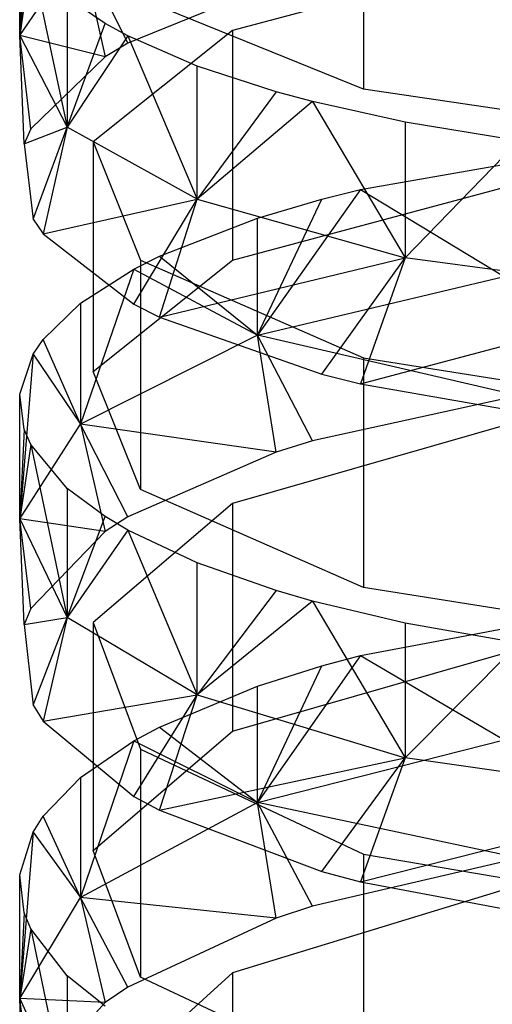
# Model space of a CAD drawing. Extents: x 0.1 to 26.5, y -19.1 to 0.
# Tile 231 of 256: x 12.963 to 13.149, y -7.252 to -6.865. Entities that reach past the tile are written whole.
import ezdxf

# ---------------------------------------------------------------- set-up
doc = ezdxf.new("R2010")
doc.units = 0
doc.header["$LTSCALE"] = 2.54
doc.layers.get('0').update_dxf_attribs({"linetype": 'CONTINUOUS'})

# ---------------------------------------------------------------- blocks, each defined once
blk = doc.blocks.new('7777_STL')
at = {"color": 0}
for p, q in [((13.09872, -6.80091, 16.89043), (13.09872, -6.89193, 16.86384)), ((13.09872, -6.80091, 16.89043), (13.09872, -6.89193, 16.86384)), ((12.96852, -6.80684, 16.57263), (12.96326, -6.87078, 16.60719)), ((12.96852, -6.80684, 16.57263), (12.96326, -6.87078, 16.60719)), ((12.96326, -6.87078, 16.60719), (12.96326, -6.82134, 16.62222)), ((12.96326, -6.87078, 16.60719), (12.96326, -6.82134, 16.62222)), ((12.96507, -6.83433, 16.66668), (12.96326, -6.87078, 16.60719)), ((12.96507, -6.83433, 16.66668), (12.96326, -6.87078, 16.60719)), ((12.96326, -6.87078, 16.60719), (12.9872, -6.8361, 16.49438)), ((12.96326, -6.87078, 16.60719), (12.9872, -6.8361, 16.49438)), ((12.9872, -6.8361, 16.49438), (12.99686, -6.87917, 16.45758)), ((13.0058, -6.87385, 16.44084), (12.9872, -6.8361, 16.49438)), ((13.0058, -6.87385, 16.44084), (12.9872, -6.8361, 16.49438)), ((12.9872, -6.8361, 16.49438), (12.99686, -6.87917, 16.45758)), ((12.96769, -6.8398, 16.68543), (12.96326, -6.87078, 16.60719)), ((12.96769, -6.8398, 16.68543), (12.96326, -6.87078, 16.60719)), ((12.96769, -6.8398, 16.68543), (12.98201, -6.90691, 16.72472)), ((12.96769, -6.8398, 16.68543), (12.98201, -6.90691, 16.72472)), ((13.16287, -6.83785, 16.32749), (13.04703, -6.86891, 16.4253)), ((13.16287, -6.83785, 16.32749), (13.04703, -6.86891, 16.4253)), ((13.06431, -6.85004, 16.36586), (13.0058, -6.87385, 16.44084)), ((13.06431, -6.85004, 16.36586), (13.0058, -6.87385, 16.44084)), ((12.99686, -6.86606, 16.77528), (12.98201, -6.85582, 16.74025)), ((12.98201, -6.85582, 16.74025), (12.98201, -6.90691, 16.72472)), ((12.98201, -6.85582, 16.74025), (12.98201, -6.90691, 16.72472)), ((12.99686, -6.86606, 16.77528), (12.98201, -6.85582, 16.74025)), ((13.09872, -6.89193, 16.86384), (13.01081, -6.85621, 16.74159)), ((13.09872, -6.89193, 16.86384), (13.01081, -6.85621, 16.74159)), ((12.98201, -6.90691, 16.72472), (12.99686, -6.86606, 16.77528)), ((12.98201, -6.90691, 16.72472), (12.99686, -6.86606, 16.77528)), ((13.0058, -6.87098, 16.79214), (12.99686, -6.86606, 16.77528)), ((13.0058, -6.87098, 16.79214), (12.99686, -6.86606, 16.77528)), ((12.96326, -6.87078, 16.60719), (12.98201, -6.90691, 16.72472)), ((12.99686, -6.87917, 16.45758), (12.96326, -6.87078, 16.60719)), ((12.96769, -6.9075, 16.5468), (12.96326, -6.87078, 16.60719)), ((12.99686, -6.87917, 16.45758), (12.96326, -6.87078, 16.60719)), ((12.96769, -6.9075, 16.5468), (12.96326, -6.87078, 16.60719)), ((12.96507, -6.91341, 16.56541), (12.96326, -6.87078, 16.60719)), ((12.96507, -6.91341, 16.56541), (12.96326, -6.87078, 16.60719)), ((12.96326, -6.87078, 16.60719), (12.98201, -6.90691, 16.72472)), ((13.0058, -6.87098, 16.79214), (12.98201, -6.90691, 16.72472)), ((13.0058, -6.87098, 16.79214), (12.98201, -6.90691, 16.72472)), ((13.04703, -6.86891, 16.4253), (12.99215, -6.91271, 16.56321)), ((13.04703, -6.86891, 16.4253), (12.99215, -6.91271, 16.56321)), ((13.03313, -6.88291, 16.83296), (13.0058, -6.87098, 16.79214)), ((13.0058, -6.87098, 16.79214), (13.03313, -6.93528, 16.81704)), ((13.0058, -6.87098, 16.79214), (13.03313, -6.93528, 16.81704)), ((13.03313, -6.88291, 16.83296), (13.0058, -6.87098, 16.79214)), ((13.04703, -6.86891, 16.4253), (13.04703, -6.95929, 16.3966)), ((13.04703, -6.86891, 16.4253), (13.04703, -6.95929, 16.3966)), ((13.0058, -6.87385, 16.44084), (12.99686, -6.87917, 16.45758)), ((13.0058, -6.87385, 16.44084), (12.99686, -6.87917, 16.45758)), ((12.99686, -6.87917, 16.45758), (12.96769, -6.9075, 16.5468)), ((12.99686, -6.87917, 16.45758), (12.96769, -6.9075, 16.5468)), ((13.03313, -6.93528, 16.81704), (13.03313, -6.88291, 16.83296)), ((13.06431, -6.89305, 16.86766), (13.03313, -6.88291, 16.83296)), ((13.03313, -6.93528, 16.81704), (13.03313, -6.88291, 16.83296)), ((13.06431, -6.89305, 16.86766), (13.03313, -6.88291, 16.83296)), ((13.23575, -6.9121, 16.93287), (13.09872, -6.89193, 16.86384)), ((13.23575, -6.9121, 16.93287), (13.09872, -6.89193, 16.86384)), ((13.06431, -6.89305, 16.86766), (13.03313, -6.93528, 16.81704)), ((13.06431, -6.89305, 16.86766), (13.03313, -6.93528, 16.81704)), ((13.07856, -6.89686, 16.88073), (13.06431, -6.89305, 16.86766)), ((13.07856, -6.89686, 16.88073), (13.06431, -6.89305, 16.86766)), ((13.07856, -6.89686, 16.88073), (13.03313, -6.93528, 16.81704)), ((13.07856, -6.89686, 16.88073), (13.03313, -6.93528, 16.81704)), ((13.1151, -6.90495, 16.9084), (13.07856, -6.89686, 16.88073)), ((13.07856, -6.89686, 16.88073), (13.1151, -6.95837, 16.89216)), ((13.07856, -6.89686, 16.88073), (13.1151, -6.95837, 16.89216)), ((13.1151, -6.90495, 16.9084), (13.07856, -6.89686, 16.88073)), ((12.96507, -6.91341, 16.56541), (12.98201, -6.90691, 16.72472)), ((12.96507, -6.91341, 16.56541), (12.98201, -6.90691, 16.72472)), ((12.96852, -6.94307, 16.6588), (12.98201, -6.90691, 16.72472)), ((12.96852, -6.94307, 16.6588), (12.98201, -6.90691, 16.72472)), ((12.98201, -6.90691, 16.72472), (12.97251, -6.94891, 16.6772)), ((12.98201, -6.90691, 16.72472), (12.97251, -6.94891, 16.6772)), ((13.03313, -6.93528, 16.81704), (12.98201, -6.90691, 16.72472)), ((13.03313, -6.93528, 16.81704), (12.98201, -6.90691, 16.72472)), ((13.15981, -6.91225, 16.9334), (13.1151, -6.90495, 16.9084)), ((13.1151, -6.90495, 16.9084), (13.1151, -6.95837, 16.89216)), ((13.1151, -6.90495, 16.9084), (13.1151, -6.95837, 16.89216)), ((13.15981, -6.91225, 16.9334), (13.1151, -6.90495, 16.9084)), ((12.96769, -6.9075, 16.5468), (12.96507, -6.91341, 16.56541)), ((12.96769, -6.9075, 16.5468), (12.96507, -6.91341, 16.56541)), ((12.96507, -6.91341, 16.56541), (12.96852, -6.94307, 16.6588)), ((12.96507, -6.91341, 16.56541), (12.96852, -6.94307, 16.6588)), ((12.99215, -6.91271, 16.56321), (13.01081, -6.95921, 16.70963)), ((12.99215, -6.91271, 16.56321), (13.01081, -6.95921, 16.70963)), ((12.99215, -6.91271, 16.56321), (12.99215, -7.00309, 16.53451)), ((12.99215, -6.91271, 16.56321), (12.99215, -7.00309, 16.53451)), ((13.1151, -6.95837, 16.89216), (13.15981, -6.91225, 16.9334)), ((13.1151, -6.95837, 16.89216), (13.15981, -6.91225, 16.9334)), ((13.09745, -6.93141, 16.30882), (13.18237, -6.91658, 16.26211)), ((13.09745, -6.93141, 16.30882), (13.18237, -6.91658, 16.26211)), ((13.04703, -6.95929, 16.3966), (13.16287, -6.92823, 16.29879)), ((13.04703, -6.95929, 16.3966), (13.16287, -6.92823, 16.29879)), ((13.09745, -6.93141, 16.30882), (13.05688, -6.98883, 16.32911)), ((13.09745, -6.93141, 16.30882), (13.05688, -6.98883, 16.32911)), ((13.08227, -6.93522, 16.32081), (13.09745, -6.93141, 16.30882)), ((13.08227, -6.93522, 16.32081), (13.09745, -6.93141, 16.30882)), ((13.09745, -6.93141, 16.30882), (13.15399, -6.96569, 16.25954)), ((13.09745, -6.93141, 16.30882), (13.15399, -6.96569, 16.25954)), ((12.97251, -6.94891, 16.6772), (13.03313, -6.93528, 16.81704)), ((12.97251, -6.94891, 16.6772), (13.03313, -6.93528, 16.81704)), ((13.00821, -6.97655, 16.76423), (13.03313, -6.93528, 16.81704)), ((13.00821, -6.97655, 16.76423), (13.03313, -6.93528, 16.81704)), ((13.01836, -6.98166, 16.78033), (13.03313, -6.93528, 16.81704)), ((13.01836, -6.98166, 16.78033), (13.03313, -6.93528, 16.81704)), ((13.03313, -6.93528, 16.81704), (13.1151, -6.95837, 16.89216)), ((13.03313, -6.93528, 16.81704), (13.1151, -6.95837, 16.89216)), ((13.05688, -6.98883, 16.32911), (13.08227, -6.93522, 16.32081)), ((13.05688, -6.98883, 16.32911), (13.08227, -6.93522, 16.32081)), ((13.05688, -6.94269, 16.34432), (13.08227, -6.93522, 16.32081)), ((13.05688, -6.94269, 16.34432), (13.08227, -6.93522, 16.32081)), ((12.96852, -6.94307, 16.6588), (12.97251, -6.94891, 16.6772)), ((12.96852, -6.94307, 16.6588), (12.97251, -6.94891, 16.6772)), ((13.01836, -6.95773, 16.39168), (13.05688, -6.94269, 16.34432)), ((13.01836, -6.95773, 16.39168), (13.05688, -6.94269, 16.34432)), ((13.05688, -6.98883, 16.32911), (13.05688, -6.94269, 16.34432)), ((13.05688, -6.98883, 16.32911), (13.05688, -6.94269, 16.34432)), ((12.97251, -6.94891, 16.6772), (13.00821, -6.97655, 16.76423)), ((12.97251, -6.94891, 16.6772), (13.00821, -6.97655, 16.76423)), ((13.00821, -6.96284, 16.40778), (13.01836, -6.95773, 16.39168)), ((13.00821, -6.96284, 16.40778), (13.01836, -6.95773, 16.39168)), ((13.01836, -6.95773, 16.39168), (13.05688, -6.98883, 16.32911)), ((13.01836, -6.95773, 16.39168), (13.05688, -6.98883, 16.32911)), ((12.99215, -7.00309, 16.53451), (13.04703, -6.95929, 16.3966)), ((12.99215, -7.00309, 16.53451), (13.04703, -6.95929, 16.3966)), ((13.01081, -6.95921, 16.70963), (13.09872, -6.99776, 16.83102)), ((13.01081, -6.95921, 16.70963), (13.09872, -6.99776, 16.83102)), ((13.01081, -6.95921, 16.70963), (13.01081, -7.04958, 16.68093)), ((13.01081, -6.95921, 16.70963), (13.01081, -7.04958, 16.68093)), ((13.01836, -6.98166, 16.78033), (13.1151, -6.95837, 16.89216)), ((13.01836, -6.98166, 16.78033), (13.1151, -6.95837, 16.89216)), ((13.08227, -7.00417, 16.8512), (13.1151, -6.95837, 16.89216)), ((13.08227, -7.00417, 16.8512), (13.1151, -6.95837, 16.89216)), ((13.1151, -6.95837, 16.89216), (13.09745, -7.00797, 16.86319)), ((13.1151, -6.95837, 16.89216), (13.09745, -7.00797, 16.86319)), ((13.2273, -6.97328, 16.94064), (13.1151, -6.95837, 16.89216)), ((13.2273, -6.97328, 16.94064), (13.1151, -6.95837, 16.89216)), ((12.9872, -6.97624, 16.44998), (13.00821, -6.96284, 16.40778)), ((13.00821, -6.96284, 16.40778), (12.9872, -7.02382, 16.4343)), ((13.00821, -6.96284, 16.40778), (12.9872, -7.02382, 16.4343)), ((12.9872, -6.97624, 16.44998), (13.00821, -6.96284, 16.40778)), ((13.00821, -6.96284, 16.40778), (13.05688, -6.98883, 16.32911)), ((13.00821, -6.96284, 16.40778), (13.05688, -6.98883, 16.32911)), ((13.05688, -6.98883, 16.32911), (13.15399, -6.96569, 16.25954)), ((13.05688, -6.98883, 16.32911), (13.15399, -6.96569, 16.25954)), ((13.09745, -7.00797, 16.86319), (13.2273, -6.97328, 16.94064)), ((13.09745, -7.00797, 16.86319), (13.2273, -6.97328, 16.94064)), ((12.97251, -6.99048, 16.49482), (12.9872, -6.97624, 16.44998)), ((12.97251, -6.99048, 16.49482), (12.9872, -6.97624, 16.44998)), ((12.9872, -6.97624, 16.44998), (12.9872, -7.02382, 16.4343)), ((12.9872, -6.97624, 16.44998), (12.9872, -7.02382, 16.4343)), ((13.00821, -6.97655, 16.76423), (13.01836, -6.98166, 16.78033)), ((13.00821, -6.97655, 16.76423), (13.01836, -6.98166, 16.78033)), ((13.01836, -6.98166, 16.78033), (13.08227, -7.00417, 16.8512)), ((13.01836, -6.98166, 16.78033), (13.08227, -7.00417, 16.8512)), ((13.05688, -6.98883, 16.32911), (12.9872, -7.02382, 16.4343)), ((13.05688, -6.98883, 16.32911), (12.9872, -7.02382, 16.4343)), ((13.15981, -7.01262, 16.24071), (13.05688, -6.98883, 16.32911)), ((13.07856, -7.03041, 16.29261), (13.05688, -6.98883, 16.32911)), ((13.15981, -7.01262, 16.24071), (13.05688, -6.98883, 16.32911)), ((13.07856, -7.03041, 16.29261), (13.05688, -6.98883, 16.32911)), ((13.06431, -7.03483, 16.30549), (13.05688, -6.98883, 16.32911)), ((13.06431, -7.03483, 16.30549), (13.05688, -6.98883, 16.32911)), ((12.96852, -6.99632, 16.51322), (12.97251, -6.99048, 16.49482)), ((12.96852, -6.99632, 16.51322), (12.97251, -6.99048, 16.49482)), ((12.9872, -7.02382, 16.4343), (12.97251, -6.99048, 16.49482)), ((12.9872, -7.02382, 16.4343), (12.97251, -6.99048, 16.49482)), ((12.96326, -7.01196, 16.56246), (12.96852, -6.99632, 16.51322)), ((12.96852, -6.99632, 16.51322), (12.96326, -7.06107, 16.54629)), ((12.96852, -6.99632, 16.51322), (12.96326, -7.06107, 16.54629)), ((12.96326, -7.01196, 16.56246), (12.96852, -6.99632, 16.51322)), ((12.96852, -6.99632, 16.51322), (12.9872, -7.02382, 16.4343)), ((12.96852, -6.99632, 16.51322), (12.9872, -7.02382, 16.4343)), ((13.09872, -6.99776, 16.83102), (13.23575, -7.01953, 16.89957)), ((13.09872, -6.99776, 16.83102), (13.23575, -7.01953, 16.89957)), ((13.09872, -6.99776, 16.83102), (13.09872, -7.08813, 16.80232)), ((13.09872, -6.99776, 16.83102), (13.09872, -7.08813, 16.80232)), ((13.01081, -7.04958, 16.68093), (12.99215, -7.00309, 16.53451)), ((13.01081, -7.04958, 16.68093), (12.99215, -7.00309, 16.53451)), ((13.08227, -7.00417, 16.8512), (13.09745, -7.00797, 16.86319)), ((13.08227, -7.00417, 16.8512), (13.09745, -7.00797, 16.86319)), ((13.09745, -7.00797, 16.86319), (13.18236, -7.02281, 16.9099)), ((13.09745, -7.00797, 16.86319), (13.18236, -7.02281, 16.9099)), ((12.96326, -7.06107, 16.54629), (12.96326, -7.01196, 16.56246)), ((12.96507, -7.02598, 16.60661), (12.96326, -7.01196, 16.56246)), ((12.96326, -7.06107, 16.54629), (12.96326, -7.01196, 16.56246)), ((12.96507, -7.02598, 16.60661), (12.96326, -7.01196, 16.56246)), ((13.15981, -7.01262, 16.24071), (13.07856, -7.03041, 16.29261)), ((13.15981, -7.01262, 16.24071), (13.07856, -7.03041, 16.29261)), ((13.16287, -7.02176, 16.26737), (13.04703, -7.05504, 16.36445)), ((13.16287, -7.02176, 16.26737), (13.04703, -7.05504, 16.36445)), ((12.96326, -7.06107, 16.54629), (12.9872, -7.02382, 16.4343)), ((12.96326, -7.06107, 16.54629), (12.9872, -7.02382, 16.4343)), ((12.96507, -7.02598, 16.60661), (12.96326, -7.06107, 16.54629)), ((12.96507, -7.02598, 16.60661), (12.96326, -7.06107, 16.54629)), ((12.96769, -7.03189, 16.62523), (12.96507, -7.02598, 16.60661)), ((12.96769, -7.03189, 16.62523), (12.96507, -7.02598, 16.60661)), ((12.9872, -7.02382, 16.4343), (12.99686, -7.06603, 16.39653)), ((13.06431, -7.03483, 16.30549), (12.9872, -7.02382, 16.4343)), ((13.06431, -7.03483, 16.30549), (12.9872, -7.02382, 16.4343)), ((13.0058, -7.06034, 16.37991), (12.9872, -7.02382, 16.4343)), ((13.0058, -7.06034, 16.37991), (12.9872, -7.02382, 16.4343)), ((12.9872, -7.02382, 16.4343), (12.99686, -7.06603, 16.39653)), ((13.07856, -7.03041, 16.29261), (13.06431, -7.03483, 16.30549)), ((13.07856, -7.03041, 16.29261), (13.06431, -7.03483, 16.30549)), ((12.96769, -7.03189, 16.62523), (12.96326, -7.06107, 16.54629)), ((12.96769, -7.03189, 16.62523), (12.96326, -7.06107, 16.54629)), ((12.98201, -7.04918, 16.67966), (12.96769, -7.03189, 16.62523)), ((12.96769, -7.03189, 16.62523), (12.98201, -7.09988, 16.66296)), ((12.96769, -7.03189, 16.62523), (12.98201, -7.09988, 16.66296)), ((12.98201, -7.04918, 16.67966), (12.96769, -7.03189, 16.62523)), ((13.06431, -7.03483, 16.30549), (13.0058, -7.06034, 16.37991)), ((13.06431, -7.03483, 16.30549), (13.0058, -7.06034, 16.37991)), ((12.99686, -7.06023, 16.71444), (12.98201, -7.04918, 16.67966)), ((12.98201, -7.04918, 16.67966), (12.98201, -7.09988, 16.66296)), ((12.98201, -7.04918, 16.67966), (12.98201, -7.09988, 16.66296)), ((12.99686, -7.06023, 16.71444), (12.98201, -7.04918, 16.67966)), ((13.09872, -7.08813, 16.80232), (13.01081, -7.04958, 16.68093)), ((13.09872, -7.08813, 16.80232), (13.01081, -7.04958, 16.68093)), ((13.04703, -7.05504, 16.36445), (12.99215, -7.10196, 16.50133)), ((13.04703, -7.05504, 16.36445), (12.99215, -7.10196, 16.50133)), ((13.04703, -7.05504, 16.36445), (13.04703, -7.14474, 16.3337)), ((13.04703, -7.05504, 16.36445), (13.04703, -7.14474, 16.3337)), ((12.96326, -7.06107, 16.54629), (12.98201, -7.09988, 16.66296)), ((12.99686, -7.06603, 16.39653), (12.96326, -7.06107, 16.54629)), ((12.96769, -7.09639, 16.48508), (12.96326, -7.06107, 16.54629)), ((12.99686, -7.06603, 16.39653), (12.96326, -7.06107, 16.54629)), ((12.96769, -7.09639, 16.48508), (12.96326, -7.06107, 16.54629)), ((12.96507, -7.10272, 16.50355), (12.96326, -7.06107, 16.54629)), ((12.96507, -7.10272, 16.50355), (12.96326, -7.06107, 16.54629)), ((12.96326, -7.06107, 16.54629), (12.98201, -7.09988, 16.66296)), ((12.98201, -7.09988, 16.66296), (12.99686, -7.06023, 16.71444)), ((12.98201, -7.09988, 16.66296), (12.99686, -7.06023, 16.71444)), ((13.0058, -7.06554, 16.73118), (12.99686, -7.06023, 16.71444)), ((13.0058, -7.06554, 16.73118), (12.99686, -7.06023, 16.71444)), ((13.0058, -7.06034, 16.37991), (12.99686, -7.06603, 16.39653)), ((13.0058, -7.06034, 16.37991), (12.99686, -7.06603, 16.39653)), ((12.99686, -7.06603, 16.39653), (12.96769, -7.09639, 16.48508)), ((12.99686, -7.06603, 16.39653), (12.96769, -7.09639, 16.48508)), ((13.0058, -7.06554, 16.73118), (12.98201, -7.09988, 16.66296)), ((13.0058, -7.06554, 16.73118), (12.98201, -7.09988, 16.66296)), ((13.03313, -7.07841, 16.77171), (13.0058, -7.06554, 16.73118)), ((13.0058, -7.06554, 16.73118), (13.03313, -7.13037, 16.7546)), ((13.0058, -7.06554, 16.73118), (13.03313, -7.13037, 16.7546)), ((13.03313, -7.07841, 16.77171), (13.0058, -7.06554, 16.73118)), ((13.03313, -7.13037, 16.7546), (13.03313, -7.07841, 16.77171)), ((13.06431, -7.08935, 16.80617), (13.03313, -7.07841, 16.77171)), ((13.03313, -7.13037, 16.7546), (13.03313, -7.07841, 16.77171)), ((13.06431, -7.08935, 16.80617), (13.03313, -7.07841, 16.77171)), ((13.06431, -7.08935, 16.80617), (13.03313, -7.13037, 16.7546)), ((13.06431, -7.08935, 16.80617), (13.03313, -7.13037, 16.7546)), ((13.07856, -7.09347, 16.81914), (13.06431, -7.08935, 16.80617)), ((13.07856, -7.09347, 16.81914), (13.06431, -7.08935, 16.80617)), ((13.23575, -7.1099, 16.87087), (13.09872, -7.08813, 16.80232)), ((13.23575, -7.1099, 16.87087), (13.09872, -7.08813, 16.80232)), ((13.07856, -7.09347, 16.81914), (13.03313, -7.13037, 16.7546)), ((13.07856, -7.09347, 16.81914), (13.03313, -7.13037, 16.7546)), ((13.1151, -7.1022, 16.84662), (13.07856, -7.09347, 16.81914)), ((13.07856, -7.09347, 16.81914), (13.1151, -7.15517, 16.82918)), ((13.07856, -7.09347, 16.81914), (13.1151, -7.15517, 16.82918)), ((13.1151, -7.1022, 16.84662), (13.07856, -7.09347, 16.81914)), ((12.96769, -7.09639, 16.48508), (12.96507, -7.10272, 16.50355)), ((12.96769, -7.09639, 16.48508), (12.96507, -7.10272, 16.50355)), ((12.96507, -7.10272, 16.50355), (12.98201, -7.09988, 16.66296)), ((12.96507, -7.10272, 16.50355), (12.98201, -7.09988, 16.66296)), ((12.96852, -7.13449, 16.59624), (12.98201, -7.09988, 16.66296)), ((12.96852, -7.13449, 16.59624), (12.98201, -7.09988, 16.66296)), ((12.98201, -7.09988, 16.66296), (12.97251, -7.14075, 16.6145)), ((12.98201, -7.09988, 16.66296), (12.97251, -7.14075, 16.6145)), ((13.03313, -7.13037, 16.7546), (12.98201, -7.09988, 16.66296)), ((13.03313, -7.13037, 16.7546), (12.98201, -7.09988, 16.66296)), ((13.09745, -7.11489, 16.24662), (13.18237, -7.099, 16.20026)), ((13.09745, -7.11489, 16.24662), (13.18237, -7.099, 16.20026)), ((12.96507, -7.10272, 16.50355), (12.96852, -7.13449, 16.59624)), ((12.96507, -7.10272, 16.50355), (12.96852, -7.13449, 16.59624)), ((12.99215, -7.10196, 16.50133), (13.01081, -7.15177, 16.64665)), ((12.99215, -7.10196, 16.50133), (13.01081, -7.15177, 16.64665)), ((12.99215, -7.10196, 16.50133), (12.99215, -7.19166, 16.47058)), ((12.99215, -7.10196, 16.50133), (12.99215, -7.19166, 16.47058)), ((13.15981, -7.11008, 16.87144), (13.1151, -7.1022, 16.84662)), ((13.1151, -7.1022, 16.84662), (13.1151, -7.15517, 16.82918)), ((13.1151, -7.1022, 16.84662), (13.1151, -7.15517, 16.82918)), ((13.15981, -7.11008, 16.87144), (13.1151, -7.1022, 16.84662)), ((13.04703, -7.14474, 16.3337), (13.16287, -7.11146, 16.23662)), ((13.04703, -7.14474, 16.3337), (13.16287, -7.11146, 16.23662)), ((13.1151, -7.15517, 16.82918), (13.15981, -7.11008, 16.87144)), ((13.1151, -7.15517, 16.82918), (13.15981, -7.11008, 16.87144)), ((13.09745, -7.11489, 16.24662), (13.05688, -7.1728, 16.26559)), ((13.09745, -7.11489, 16.24662), (13.05688, -7.1728, 16.26559)), ((13.08227, -7.11897, 16.25852), (13.09745, -7.11489, 16.24662)), ((13.08227, -7.11897, 16.25852), (13.09745, -7.11489, 16.24662)), ((13.09745, -7.11489, 16.24662), (13.15399, -7.1481, 16.19656)), ((13.09745, -7.11489, 16.24662), (13.15399, -7.1481, 16.19656)), ((13.05688, -7.1728, 16.26559), (13.08227, -7.11897, 16.25852)), ((13.05688, -7.1728, 16.26559), (13.08227, -7.11897, 16.25852)), ((13.05688, -7.12696, 16.28185), (13.08227, -7.11897, 16.25852)), ((13.05688, -7.12696, 16.28185), (13.08227, -7.11897, 16.25852)), ((13.01836, -7.14308, 16.32886), (13.05688, -7.12696, 16.28185)), ((13.01836, -7.14308, 16.32886), (13.05688, -7.12696, 16.28185)), ((13.05688, -7.1728, 16.26559), (13.05688, -7.12696, 16.28185)), ((13.05688, -7.1728, 16.26559), (13.05688, -7.12696, 16.28185)), ((12.97251, -7.14075, 16.6145), (13.03313, -7.13037, 16.7546)), ((12.97251, -7.14075, 16.6145), (13.03313, -7.13037, 16.7546)), ((13.00821, -7.17036, 16.70089), (13.03313, -7.13037, 16.7546)), ((13.00821, -7.17036, 16.70089), (13.03313, -7.13037, 16.7546)), ((13.01836, -7.17584, 16.71687), (13.03313, -7.13037, 16.7546)), ((13.01836, -7.17584, 16.71687), (13.03313, -7.13037, 16.7546)), ((13.03313, -7.13037, 16.7546), (13.1151, -7.15517, 16.82918)), ((13.03313, -7.13037, 16.7546), (13.1151, -7.15517, 16.82918)), ((12.96852, -7.13449, 16.59624), (12.97251, -7.14075, 16.6145)), ((12.96852, -7.13449, 16.59624), (12.97251, -7.14075, 16.6145)), ((12.97251, -7.14075, 16.6145), (13.00821, -7.17036, 16.70089)), ((12.97251, -7.14075, 16.6145), (13.00821, -7.17036, 16.70089)), ((13.00821, -7.14855, 16.34484), (13.01836, -7.14308, 16.32886)), ((13.00821, -7.14855, 16.34484), (13.01836, -7.14308, 16.32886)), ((13.01836, -7.14308, 16.32886), (13.05688, -7.1728, 16.26559)), ((13.01836, -7.14308, 16.32886), (13.05688, -7.1728, 16.26559)), ((12.99215, -7.19166, 16.47058), (13.04703, -7.14474, 16.3337)), ((12.99215, -7.19166, 16.47058), (13.04703, -7.14474, 16.3337)), ((12.9872, -7.16291, 16.38672), (13.00821, -7.14855, 16.34484)), ((13.00821, -7.14855, 16.34484), (12.9872, -7.21015, 16.36996)), ((13.00821, -7.14855, 16.34484), (12.9872, -7.21015, 16.36996)), ((12.9872, -7.16291, 16.38672), (13.00821, -7.14855, 16.34484)), ((13.00821, -7.14855, 16.34484), (13.05688, -7.1728, 16.26559)), ((13.00821, -7.14855, 16.34484), (13.05688, -7.1728, 16.26559)), ((13.05688, -7.1728, 16.26559), (13.15399, -7.1481, 16.19656)), ((13.05688, -7.1728, 16.26559), (13.15399, -7.1481, 16.19656)), ((13.01081, -7.15177, 16.64665), (13.09872, -7.19307, 16.76713)), ((13.01081, -7.15177, 16.64665), (13.09872, -7.19307, 16.76713)), ((13.01081, -7.15177, 16.64665), (13.01081, -7.24147, 16.61591)), ((13.01081, -7.15177, 16.64665), (13.01081, -7.24147, 16.61591)), ((13.01836, -7.17584, 16.71687), (13.1151, -7.15517, 16.82918)), ((13.01836, -7.17584, 16.71687), (13.1151, -7.15517, 16.82918)), ((13.08227, -7.19995, 16.7872), (13.1151, -7.15517, 16.82918)), ((13.08227, -7.19995, 16.7872), (13.1151, -7.15517, 16.82918)), ((13.1151, -7.15517, 16.82918), (13.09745, -7.20403, 16.7991)), ((13.1151, -7.15517, 16.82918), (13.09745, -7.20403, 16.7991)), ((13.2273, -7.17118, 16.87731), (13.1151, -7.15517, 16.82918)), ((13.2273, -7.17118, 16.87731), (13.1151, -7.15517, 16.82918)), ((12.97251, -7.17817, 16.43123), (12.9872, -7.16291, 16.38672)), ((12.97251, -7.17817, 16.43123), (12.9872, -7.16291, 16.38672)), ((12.9872, -7.16291, 16.38672), (12.9872, -7.21015, 16.36996)), ((12.9872, -7.16291, 16.38672), (12.9872, -7.21015, 16.36996)), ((13.00821, -7.17036, 16.70089), (13.01836, -7.17584, 16.71687)), ((13.00821, -7.17036, 16.70089), (13.01836, -7.17584, 16.71687)), ((13.05688, -7.1728, 16.26559), (12.9872, -7.21015, 16.36996)), ((13.05688, -7.1728, 16.26559), (12.9872, -7.21015, 16.36996)), ((13.15981, -7.19467, 16.17665), (13.05688, -7.1728, 16.26559)), ((13.07856, -7.21362, 16.22814), (13.05688, -7.1728, 16.26559)), ((13.15981, -7.19467, 16.17665), (13.05688, -7.1728, 16.26559)), ((13.07856, -7.21362, 16.22814), (13.05688, -7.1728, 16.26559)), ((13.06431, -7.21832, 16.24092), (13.05688, -7.1728, 16.26559)), ((13.06431, -7.21832, 16.24092), (13.05688, -7.1728, 16.26559)), ((13.09745, -7.20403, 16.7991), (13.2273, -7.17118, 16.87731)), ((13.09745, -7.20403, 16.7991), (13.2273, -7.17118, 16.87731)), ((12.96852, -7.18443, 16.44949), (12.97251, -7.17817, 16.43123)), ((12.96852, -7.18443, 16.44949), (12.97251, -7.17817, 16.43123)), ((12.9872, -7.21015, 16.36996), (12.97251, -7.17817, 16.43123)), ((12.9872, -7.21015, 16.36996), (12.97251, -7.17817, 16.43123)), ((13.01836, -7.17584, 16.71687), (13.08227, -7.19995, 16.7872)), ((13.01836, -7.17584, 16.71687), (13.08227, -7.19995, 16.7872)), ((12.96326, -7.20118, 16.49836), (12.96852, -7.18443, 16.44949)), ((12.96852, -7.18443, 16.44949), (12.96326, -7.24991, 16.48108)), ((12.96852, -7.18443, 16.44949), (12.96326, -7.24991, 16.48108)), ((12.96326, -7.20118, 16.49836), (12.96852, -7.18443, 16.44949)), ((12.96852, -7.18443, 16.44949), (12.9872, -7.21015, 16.36996)), ((12.96852, -7.18443, 16.44949), (12.9872, -7.21015, 16.36996)), ((13.01081, -7.24147, 16.61591), (12.99215, -7.19166, 16.47058)), ((13.01081, -7.24147, 16.61591), (12.99215, -7.19166, 16.47058)), ((13.09872, -7.19307, 16.76713), (13.23575, -7.21639, 16.83517)), ((13.09872, -7.19307, 16.76713), (13.23575, -7.21639, 16.83517)), ((13.09872, -7.19307, 16.76713), (13.09872, -7.28277, 16.73639)), ((13.09872, -7.19307, 16.76713), (13.09872, -7.28277, 16.73639)), ((13.15981, -7.19467, 16.17665), (13.07856, -7.21362, 16.22814)), ((13.15981, -7.19467, 16.17665), (13.07856, -7.21362, 16.22814)), ((12.96326, -7.24991, 16.48108), (12.96326, -7.20118, 16.49836)), ((12.96507, -7.2162, 16.54218), (12.96326, -7.20118, 16.49836)), ((12.96326, -7.24991, 16.48108), (12.96326, -7.20118, 16.49836)), ((12.96507, -7.2162, 16.54218), (12.96326, -7.20118, 16.49836)), ((13.08227, -7.19995, 16.7872), (13.09745, -7.20403, 16.7991)), ((13.08227, -7.19995, 16.7872), (13.09745, -7.20403, 16.7991)), ((13.16287, -7.20439, 16.20307), (13.04703, -7.23982, 16.29939)), ((13.16287, -7.20439, 16.20307), (13.04703, -7.23982, 16.29939)), ((13.09745, -7.20403, 16.7991), (13.18236, -7.21992, 16.84546)), ((13.09745, -7.20403, 16.7991), (13.18236, -7.21992, 16.84546)), ((12.96326, -7.24991, 16.48108), (12.9872, -7.21015, 16.36996)), ((12.96326, -7.24991, 16.48108), (12.9872, -7.21015, 16.36996)), ((12.9872, -7.21015, 16.36996), (12.99686, -7.25154, 16.33124)), ((13.06431, -7.21832, 16.24092), (12.9872, -7.21015, 16.36996)), ((13.06431, -7.21832, 16.24092), (12.9872, -7.21015, 16.36996)), ((13.0058, -7.24548, 16.31476), (12.9872, -7.21015, 16.36996)), ((13.0058, -7.24548, 16.31476), (12.9872, -7.21015, 16.36996)), ((12.9872, -7.21015, 16.36996), (12.99686, -7.25154, 16.33124)), ((13.07856, -7.21362, 16.22814), (13.06431, -7.21832, 16.24092)), ((13.07856, -7.21362, 16.22814), (13.06431, -7.21832, 16.24092)), ((12.96507, -7.2162, 16.54218), (12.96326, -7.24991, 16.48108)), ((12.96507, -7.2162, 16.54218), (12.96326, -7.24991, 16.48108)), ((12.96769, -7.22253, 16.56066), (12.96507, -7.2162, 16.54218)), ((12.96769, -7.22253, 16.56066), (12.96507, -7.2162, 16.54218)), ((13.06431, -7.21832, 16.24092), (13.0058, -7.24548, 16.31476)), ((13.06431, -7.21832, 16.24092), (13.0058, -7.24548, 16.31476)), ((12.96769, -7.22253, 16.56066), (12.96326, -7.24991, 16.48108)), ((12.96769, -7.22253, 16.56066), (12.96326, -7.24991, 16.48108)), ((12.98201, -7.24105, 16.61468), (12.96769, -7.22253, 16.56066)), ((12.96769, -7.22253, 16.56066), (12.98201, -7.29134, 16.59685)), ((12.96769, -7.22253, 16.56066), (12.98201, -7.29134, 16.59685)), ((12.98201, -7.24105, 16.61468), (12.96769, -7.22253, 16.56066)), ((13.04703, -7.23982, 16.29939), (12.99215, -7.28978, 16.43519)), ((13.04703, -7.23982, 16.29939), (12.99215, -7.28978, 16.43519)), ((13.04703, -7.23982, 16.29939), (13.04703, -7.32882, 16.26665)), ((13.04703, -7.23982, 16.29939), (13.04703, -7.32882, 16.26665)), ((12.99686, -7.25289, 16.64921), (12.98201, -7.24105, 16.61468)), ((12.98201, -7.24105, 16.61468), (12.98201, -7.29134, 16.59685)), ((12.98201, -7.24105, 16.61468), (12.98201, -7.29134, 16.59685)), ((12.99686, -7.25289, 16.64921), (12.98201, -7.24105, 16.61468)), ((13.09872, -7.28277, 16.73639), (13.01081, -7.24147, 16.61591)), ((13.09872, -7.28277, 16.73639), (13.01081, -7.24147, 16.61591)), ((13.0058, -7.24548, 16.31476), (12.99686, -7.25154, 16.33124)), ((13.0058, -7.24548, 16.31476), (12.99686, -7.25154, 16.33124)), ((12.96326, -7.24991, 16.48108), (12.98201, -7.29134, 16.59685)), ((12.99686, -7.25154, 16.33124), (12.96326, -7.24991, 16.48108)), ((12.96769, -7.28386, 16.41909), (12.96326, -7.24991, 16.48108)), ((12.99686, -7.25154, 16.33124), (12.96326, -7.24991, 16.48108)), ((12.96769, -7.28386, 16.41909), (12.96326, -7.24991, 16.48108)), ((12.96507, -7.2906, 16.43742), (12.96326, -7.24991, 16.48108)), ((12.96507, -7.2906, 16.43742), (12.96326, -7.24991, 16.48108)), ((12.96326, -7.24991, 16.48108), (12.98201, -7.29134, 16.59685)), ((12.99686, -7.25154, 16.33124), (12.96769, -7.28386, 16.41909)), ((12.99686, -7.25154, 16.33124), (12.96769, -7.28386, 16.41909))]:
    blk.add_line(p, q, dxfattribs=at)
blk = doc.blocks.new('GROUP_2')
at = {"color": 0}
blk.add_blockref('7777_STL', (-0.13159, 19.10373, -0.15965), dxfattribs=at)

msp = doc.modelspace()

# ---------------------------------------------------------------- block references
at = {"color": 0}
msp.add_blockref('GROUP_2', (0.13159, -19.10373, 0.15965), dxfattribs=at)

doc.saveas('drawing.dxf')
